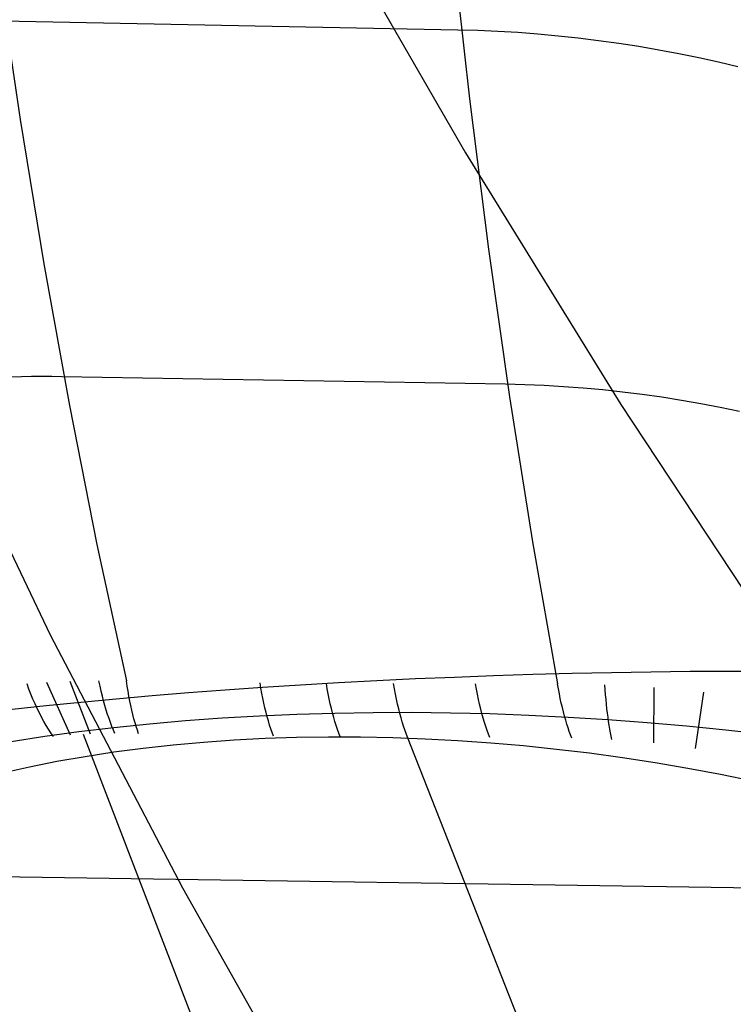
# Model space of a CAD drawing. Header units: millimetres. Extents: x 119 to 175.9, y -203.1 to -153.8.
# Tile 220 of 256: x 171.736 to 172.108, y -198.227 to -197.714. Entities that reach past the tile are written whole.
import ezdxf

# ---------------------------------------------------------------- set-up
doc = ezdxf.new("R2010")
doc.units = ezdxf.units.MM
doc.header["$MEASUREMENT"] = 0
doc.layers.add('Livello 03', color=5, linetype='Continuous', true_color=0x0000ff)

msp = doc.modelspace()

# ---------------------------------------------------------------- linework, layer by layer
at = {"layer": 'Livello 03'}
for p, q in [((171.89309, -197.65309, 49.75265), (171.96826, -197.78365, 50.02226)), ((171.96155, -197.67599, 44.76091), (171.97042, -197.75553, 44.79479)), ((171.72496, -197.69006, 44.82802), (171.73623, -197.76636, 44.86033)), ((171.96435, -197.7197, 44.76989), (171.72675, -197.71516, 44.82945)), ((171.97469, -197.71999, 44.76747), (171.96435, -197.7197, 44.76989)), ((171.98509, -197.72044, 44.76537), (171.97469, -197.71999, 44.76747)), ((171.99555, -197.72107, 44.7636), (171.98509, -197.72044, 44.76537)), ((172.00604, -197.72186, 44.76215), (171.99555, -197.72107, 44.7636)), ((172.01656, -197.72283, 44.76103), (172.00604, -197.72186, 44.76215)), ((172.02709, -197.72396, 44.76023), (172.01656, -197.72283, 44.76103)), ((172.03763, -197.72526, 44.75977), (172.02709, -197.72396, 44.76023)), ((172.04815, -197.72673, 44.75965), (172.03763, -197.72526, 44.75977)), ((172.05864, -197.72836, 44.75985), (172.04815, -197.72673, 44.75965)), ((172.0691, -197.73015, 44.76038), (172.05864, -197.72836, 44.75985)), ((172.07951, -197.7321, 44.76125), (172.0691, -197.73015, 44.76038)), ((172.08985, -197.73421, 44.76244), (172.07951, -197.7321, 44.76125)), ((172.10012, -197.73647, 44.76396), (172.08985, -197.73421, 44.76244)), ((172.1103, -197.73888, 44.76581), (172.10012, -197.73647, 44.76396)), ((171.97042, -197.75553, 44.79479), (171.98035, -197.83382, 44.83121)), ((171.73623, -197.76636, 44.86033), (171.74854, -197.84146, 44.89499)), ((171.96826, -197.78365, 50.02226), (172.0493, -197.91474, 50.28977)), ((171.98035, -197.83382, 44.83121), (171.99131, -197.91075, 44.87012)), ((171.74854, -197.84146, 44.89499), (171.76188, -197.91526, 44.93195)), ((171.73684, -197.90032, 44.92401), (171.73157, -197.90045, 44.92574)), ((171.74212, -197.90024, 44.92236), (171.73684, -197.90032, 44.92401)), ((171.7474, -197.90021, 44.92081), (171.74212, -197.90024, 44.92236)), ((171.75267, -197.90023, 44.91936), (171.7474, -197.90021, 44.92081)), ((171.75793, -197.9003, 44.918), (171.75267, -197.90023, 44.91936)), ((171.98909, -197.9042, 44.86024), (171.75793, -197.9003, 44.918)), ((171.68905, -197.90346, 49.17782), (171.75189, -198.03467, 49.45164)), ((171.99915, -197.90445, 44.85789), (171.98909, -197.9042, 44.86024)), ((172.00927, -197.90488, 44.85585), (171.99915, -197.90445, 44.85789)), ((172.01944, -197.90547, 44.85413), (172.00927, -197.90488, 44.85585)), ((172.02965, -197.90624, 44.85272), (172.01944, -197.90547, 44.85413)), ((172.03988, -197.90717, 44.85163), (172.02965, -197.90624, 44.85272)), ((171.99131, -197.91075, 44.87012), (172.00329, -197.98625, 44.91148)), ((172.05012, -197.90827, 44.85085), (172.03988, -197.90717, 44.85163)), ((172.06037, -197.90954, 44.8504), (172.05012, -197.90827, 44.85085)), ((172.0706, -197.91097, 44.85027), (172.06037, -197.90954, 44.8504)), ((172.08081, -197.91257, 44.85045), (172.0706, -197.91097, 44.85027)), ((171.76188, -197.91526, 44.93195), (171.77623, -197.9877, 44.97119)), ((172.0493, -197.91474, 50.28977), (172.13615, -198.04626, 50.55501)), ((172.09098, -197.91432, 44.85096), (172.08081, -197.91257, 44.85045)), ((172.1011, -197.91624, 44.85179), (172.09098, -197.91432, 44.85096)), ((172.11116, -197.91831, 44.85294), (172.1011, -197.91624, 44.85179)), ((171.77623, -197.9877, 44.97119), (171.79158, -198.05868, 45.01264)), ((172.00329, -197.98625, 44.91148), (172.01628, -198.06021, 44.95523)), ((171.75189, -198.03467, 49.45164), (171.82075, -198.1665, 49.72371)), ((172.02389, -198.05487, 44.96903), (172.00339, -198.05543, 44.96995)), ((172.0444, -198.05443, 44.96881), (172.02389, -198.05487, 44.96903)), ((172.06492, -198.05409, 44.96929), (172.0444, -198.05443, 44.96881)), ((172.0854, -198.05385, 44.97046), (172.06492, -198.05409, 44.96929)), ((172.10584, -198.05373, 44.97233), (172.0854, -198.05385, 44.97046)), ((172.1262, -198.05371, 44.97489), (172.10584, -198.05373, 44.97233)), ((171.76239, -198.08695, 45.05213), (171.75017, -198.05954, 45.02586)), ((171.77279, -198.08642, 45.04827), (171.7623, -198.059, 45.02139)), ((171.77783, -198.06138, 45.01843), (171.77726, -198.05866, 45.01657)), ((171.79199, -198.0614, 45.01455), (171.79158, -198.05868, 45.01264)), ((171.86171, -198.0625, 44.99718), (171.86125, -198.05976, 44.99527)), ((171.90209, -198.05973, 44.98491), (171.88223, -198.0609, 44.98996)), ((171.89625, -198.06275, 44.98837), (171.89577, -198.06, 44.98646)), ((171.92211, -198.05867, 44.98055), (171.90209, -198.05973, 44.98491)), ((171.94228, -198.0577, 44.97686), (171.92211, -198.05867, 44.98055)), ((171.96256, -198.05684, 44.97387), (171.94228, -198.0577, 44.97686)), ((171.98294, -198.05608, 44.97156), (171.96256, -198.05684, 44.97387)), ((172.00339, -198.05543, 44.96995), (171.98294, -198.05608, 44.97156)), ((171.74078, -198.06292, 45.0318), (171.73979, -198.0602, 45.03009)), ((171.74181, -198.06556, 45.0336), (171.74078, -198.06292, 45.0318)), ((171.77843, -198.06403, 45.02038), (171.77783, -198.06138, 45.01843)), ((171.77905, -198.0666, 45.02242), (171.77843, -198.06403, 45.02038)), ((171.79242, -198.06406, 45.01655), (171.79199, -198.0614, 45.01455)), ((171.79288, -198.06665, 45.01863), (171.79242, -198.06406, 45.01655)), ((171.82388, -198.06498, 45.00909), (171.80492, -198.06652, 45.01678)), ((171.8431, -198.06352, 45.00206), (171.82388, -198.06498, 45.00909)), ((171.86256, -198.06216, 44.99567), (171.8431, -198.06352, 45.00206)), ((171.86219, -198.06517, 44.99918), (171.86171, -198.0625, 44.99718)), ((171.86269, -198.06776, 45.00126), (171.86219, -198.06517, 44.99918)), ((171.88223, -198.0609, 44.98996), (171.86256, -198.06216, 44.99567)), ((171.89675, -198.06543, 44.99037), (171.89625, -198.06275, 44.98837)), ((171.93129, -198.06288, 44.97934), (171.9308, -198.06011, 44.97741)), ((171.93181, -198.06557, 44.98135), (171.93129, -198.06288, 44.97934)), ((171.97404, -198.06295, 44.96825), (171.97354, -198.06016, 44.96632)), ((171.97457, -198.06566, 44.97028), (171.97404, -198.06295, 44.96825)), ((172.01674, -198.06281, 44.95703), (172.01628, -198.06021, 44.95523)), ((172.01723, -198.06535, 44.95891), (172.01674, -198.06281, 44.95703)), ((172.04111, -198.06332, 44.95165), (172.04092, -198.0607, 44.94977)), ((172.04132, -198.06588, 44.9536), (172.04111, -198.06332, 44.95165)), ((172.06644, -198.09095, 44.97734), (172.06663, -198.06219, 44.94607)), ((172.08827, -198.09382, 44.97652), (172.09257, -198.06463, 44.94431)), ((171.74286, -198.06814, 45.03548), (171.74181, -198.06556, 45.0336)), ((171.74394, -198.07064, 45.03744), (171.74286, -198.06814, 45.03548)), ((171.76785, -198.06989, 45.03407), (171.74979, -198.07171, 45.04365)), ((171.78623, -198.06816, 45.02511), (171.76785, -198.06989, 45.03407)), ((171.77969, -198.06911, 45.02453), (171.77905, -198.0666, 45.02242)), ((171.78036, -198.07153, 45.02673), (171.77969, -198.06911, 45.02453)), ((171.80492, -198.06652, 45.01678), (171.78623, -198.06816, 45.02511)), ((171.79335, -198.06916, 45.0208), (171.79288, -198.06665, 45.01863)), ((171.79385, -198.07159, 45.02305), (171.79335, -198.06916, 45.0208)), ((171.86322, -198.07029, 45.00343), (171.86269, -198.06776, 45.00126)), ((171.86377, -198.07273, 45.00569), (171.86322, -198.07029, 45.00343)), ((171.89728, -198.06804, 44.99246), (171.89675, -198.06543, 44.99037)), ((171.89783, -198.07057, 44.99464), (171.89728, -198.06804, 44.99246)), ((171.93235, -198.0682, 44.98345), (171.93181, -198.06557, 44.98135)), ((171.93291, -198.07074, 44.98564), (171.93235, -198.0682, 44.98345)), ((171.97511, -198.0683, 44.9724), (171.97457, -198.06566, 44.97028)), ((171.97568, -198.07087, 44.97461), (171.97511, -198.0683, 44.9724)), ((172.01773, -198.06782, 44.96087), (172.01723, -198.06535, 44.95891)), ((172.01825, -198.07023, 44.96291), (172.01773, -198.06782, 44.96087)), ((172.01879, -198.07257, 44.96502), (172.01825, -198.07023, 44.96291)), ((172.04154, -198.06838, 44.95564), (172.04132, -198.06588, 44.9536)), ((172.04178, -198.0708, 44.95776), (172.04154, -198.06838, 44.95564)), ((171.74979, -198.07171, 45.04365), (171.73208, -198.07361, 45.05383)), ((171.74506, -198.07306, 45.03949), (171.74394, -198.07064, 45.03744)), ((171.74619, -198.0754, 45.04161), (171.74506, -198.07306, 45.03949)), ((171.74736, -198.07766, 45.0438), (171.74619, -198.0754, 45.04161)), ((171.78105, -198.07388, 45.02901), (171.78036, -198.07153, 45.02673)), ((171.78176, -198.07614, 45.03136), (171.78105, -198.07388, 45.02901)), ((171.79437, -198.07395, 45.02538), (171.79385, -198.07159, 45.02305)), ((171.79491, -198.07622, 45.02779), (171.79437, -198.07395, 45.02538)), ((171.86434, -198.07509, 45.00802), (171.86377, -198.07273, 45.00569)), ((171.86493, -198.07737, 45.01043), (171.86434, -198.07509, 45.00802)), ((171.88043, -198.076, 45.00467), (171.90022, -198.07541, 44.99893)), ((171.89839, -198.07303, 44.9969), (171.89783, -198.07057, 44.99464)), ((171.89898, -198.0754, 44.99924), (171.89839, -198.07303, 44.9969)), ((171.89959, -198.07768, 45.00166), (171.89898, -198.0754, 44.99924)), ((171.90022, -198.07541, 44.99893), (171.92018, -198.07509, 44.99383)), ((171.92018, -198.07509, 44.99383), (171.94031, -198.07504, 44.98937)), ((171.93349, -198.0732, 44.98791), (171.93291, -198.07074, 44.98564)), ((171.9341, -198.07559, 44.99026), (171.93349, -198.0732, 44.98791)), ((171.94031, -198.07504, 44.98937), (171.96056, -198.07525, 44.98556)), ((171.96056, -198.07525, 44.98556), (171.98093, -198.07574, 44.98242)), ((171.97628, -198.07335, 44.9769), (171.97568, -198.07087, 44.97461)), ((171.97689, -198.07575, 44.97927), (171.97628, -198.07335, 44.9769)), ((172.01935, -198.07483, 44.96721), (172.01879, -198.07257, 44.96502)), ((172.01993, -198.07702, 44.96946), (172.01935, -198.07483, 44.96721)), ((172.04203, -198.07316, 44.95996), (172.04178, -198.0708, 44.95776)), ((172.04231, -198.07544, 44.96223), (172.04203, -198.07316, 44.95996)), ((172.0426, -198.07765, 44.96457), (172.04231, -198.07544, 44.96223)), ((171.74855, -198.07983, 45.04607), (171.74736, -198.07766, 45.0438)), ((171.74976, -198.08192, 45.04841), (171.74855, -198.07983, 45.04607)), ((171.78249, -198.07832, 45.03379), (171.78176, -198.07614, 45.03136)), ((171.78325, -198.08042, 45.03628), (171.78249, -198.07832, 45.03379)), ((171.78402, -198.08242, 45.03884), (171.78325, -198.08042, 45.03628)), ((171.79547, -198.0784, 45.03027), (171.79491, -198.07622, 45.02779)), ((171.79605, -198.0805, 45.03282), (171.79547, -198.0784, 45.03027)), ((171.79665, -198.08251, 45.03543), (171.79605, -198.0805, 45.03282)), ((171.80356, -198.08101, 45.03389), (171.82239, -198.07936, 45.02567)), ((171.82239, -198.07936, 45.02567), (171.84149, -198.07798, 45.01805)), ((171.84149, -198.07798, 45.01805), (171.86085, -198.07685, 45.01105)), ((171.86085, -198.07685, 45.01105), (171.88043, -198.076, 45.00467)), ((171.86554, -198.07957, 45.01291), (171.86493, -198.07737, 45.01043)), ((171.86617, -198.08167, 45.01547), (171.86554, -198.07957, 45.01291)), ((171.90022, -198.07988, 45.00415), (171.89959, -198.07768, 45.00166)), ((171.90087, -198.082, 45.00671), (171.90022, -198.07988, 45.00415)), ((171.93472, -198.07788, 44.99269), (171.9341, -198.07559, 44.99026)), ((171.93537, -198.08009, 44.9952), (171.93472, -198.07788, 44.99269)), ((171.93603, -198.08221, 44.99778), (171.93537, -198.08009, 44.9952)), ((171.97753, -198.07806, 44.98173), (171.97689, -198.07575, 44.97927)), ((171.97818, -198.08028, 44.98426), (171.97753, -198.07806, 44.98173)), ((171.97886, -198.08241, 44.98686), (171.97818, -198.08028, 44.98426)), ((171.98093, -198.07574, 44.98242), (172.00138, -198.07649, 44.97993)), ((172.00138, -198.07649, 44.97993), (172.02188, -198.0775, 44.9781)), ((172.02052, -198.07914, 44.97179), (172.01993, -198.07702, 44.96946)), ((172.02114, -198.08117, 44.97417), (172.02052, -198.07914, 44.97179)), ((172.02188, -198.0775, 44.9781), (172.04242, -198.07878, 44.97694)), ((172.04242, -198.07878, 44.97694), (172.06297, -198.08033, 44.97645)), ((172.0429, -198.07977, 44.96698), (172.0426, -198.07765, 44.96457)), ((172.04322, -198.08182, 44.96946), (172.0429, -198.07977, 44.96698)), ((172.06297, -198.08033, 44.97645), (172.0835, -198.08213, 44.97662)), ((171.74896, -198.08751, 45.06211), (171.76682, -198.08508, 45.05212)), ((171.75099, -198.08391, 45.05082), (171.74976, -198.08192, 45.04841)), ((171.75224, -198.08581, 45.05328), (171.75099, -198.08391, 45.05082)), ((171.76682, -198.08508, 45.05212), (171.78503, -198.08292, 45.04271)), ((171.78481, -198.08433, 45.04147), (171.78402, -198.08242, 45.03884)), ((171.78561, -198.08615, 45.04415), (171.78481, -198.08433, 45.04147)), ((171.78503, -198.08292, 45.04271), (171.80356, -198.08101, 45.03389)), ((171.79727, -198.08443, 45.03812), (171.79665, -198.08251, 45.03543)), ((171.7979, -198.08625, 45.04086), (171.79727, -198.08443, 45.03812)), ((171.86682, -198.08368, 45.01809), (171.86617, -198.08167, 45.01547)), ((171.86748, -198.0856, 45.02078), (171.86682, -198.08368, 45.01809)), ((171.86816, -198.08743, 45.02352), (171.86748, -198.0856, 45.02078)), ((171.90154, -198.08401, 45.00935), (171.90087, -198.082, 45.00671)), ((171.90222, -198.08594, 45.01204), (171.90154, -198.08401, 45.00935)), ((171.93671, -198.08424, 45.00043), (171.93603, -198.08221, 44.99778)), ((171.93741, -198.08616, 45.00314), (171.93671, -198.08424, 45.00043)), ((171.97955, -198.08444, 44.98954), (171.97886, -198.08241, 44.98686)), ((171.98026, -198.08638, 44.99228), (171.97955, -198.08444, 44.98954)), ((172.02177, -198.08312, 44.97663), (172.02114, -198.08117, 44.97417)), ((172.02241, -198.08499, 44.97914), (172.02177, -198.08312, 44.97663)), ((172.02307, -198.08678, 44.9817), (172.02241, -198.08499, 44.97914)), ((172.04356, -198.08378, 44.972), (172.04322, -198.08182, 44.96946)), ((172.04391, -198.08566, 44.97461), (172.04356, -198.08378, 44.972)), ((172.04428, -198.08745, 44.97727), (172.04391, -198.08566, 44.97461)), ((172.0835, -198.08213, 44.97662), (172.10399, -198.0842, 44.97746)), ((172.10399, -198.0842, 44.97746), (172.12441, -198.08652, 44.97897)), ((171.73145, -198.09018, 45.07266), (171.74896, -198.08751, 45.06211)), ((171.75351, -198.08762, 45.05581), (171.75224, -198.08581, 45.05328)), ((172.19038, -199.18339, 46.79182), (171.76926, -198.08657, 45.04953)), ((171.81589, -198.09201, 45.04658), (171.83167, -198.09058, 45.03961)), ((171.83167, -198.09058, 45.03961), (171.84768, -198.08945, 45.03312)), ((171.84768, -198.08945, 45.03312), (171.86389, -198.0886, 45.0271)), ((171.86389, -198.0886, 45.0271), (171.88028, -198.08805, 45.02158)), ((171.88028, -198.08805, 45.02158), (171.89685, -198.0878, 45.01655)), ((171.89685, -198.0878, 45.01655), (171.91356, -198.08783, 45.01202)), ((171.90292, -198.08776, 45.0148), (171.90222, -198.08594, 45.01204)), ((171.91356, -198.08783, 45.01202), (171.93039, -198.08816, 45.00799)), ((171.93039, -198.08816, 45.00799), (171.94733, -198.08878, 45.00448)), ((171.93813, -198.08799, 45.00592), (171.93741, -198.08616, 45.00314)), ((172.50308, -199.52485, 47.34478), (171.93813, -198.088, 45.00592)), ((171.94733, -198.08878, 45.00448), (171.96436, -198.08969, 45.00148)), ((171.96436, -198.08969, 45.00148), (171.98145, -198.0909, 44.999)), ((171.98099, -198.08822, 44.99508), (171.98026, -198.08638, 44.99228)), ((172.02375, -198.08847, 44.98433), (172.02307, -198.08678, 44.9817)), ((172.04466, -198.08916, 44.97999), (172.04428, -198.08745, 44.97727)), ((171.77007, -198.098, 45.07025), (171.78507, -198.09572, 45.06191)), ((171.78507, -198.09572, 45.06191), (171.80035, -198.09372, 45.05402)), ((171.80035, -198.09372, 45.05402), (171.81589, -198.09201, 45.04658)), ((171.98145, -198.0909, 44.999), (171.99858, -198.09239, 44.99705)), ((171.99858, -198.09239, 44.99705), (172.01574, -198.09417, 44.99562)), ((172.01574, -198.09417, 44.99562), (172.03291, -198.09624, 44.99471)), ((171.74098, -198.1034, 45.08822), (171.75537, -198.10056, 45.07902)), ((171.75537, -198.10056, 45.07902), (171.77007, -198.098, 45.07025)), ((172.03291, -198.09624, 44.99471), (172.05006, -198.09859, 44.99433)), ((172.05006, -198.09859, 44.99433), (172.06717, -198.10121, 44.99448)), ((171.72693, -198.10652, 45.09784), (171.74098, -198.1034, 45.08822)), ((172.06717, -198.10121, 44.99448), (172.08422, -198.10412, 44.99516)), ((172.08422, -198.10412, 44.99516), (172.10119, -198.1073, 44.99636)), ((172.10119, -198.1073, 44.99636), (172.11807, -198.11075, 44.99809)), ((172.24315, -198.16854, 45.06917), (171.61504, -198.15913, 45.22468)), ((171.82075, -198.1665, 49.72371), (171.89556, -198.29885, 49.99388))]:
    msp.add_line(p, q, dxfattribs=at)

doc.saveas('drawing.dxf')
